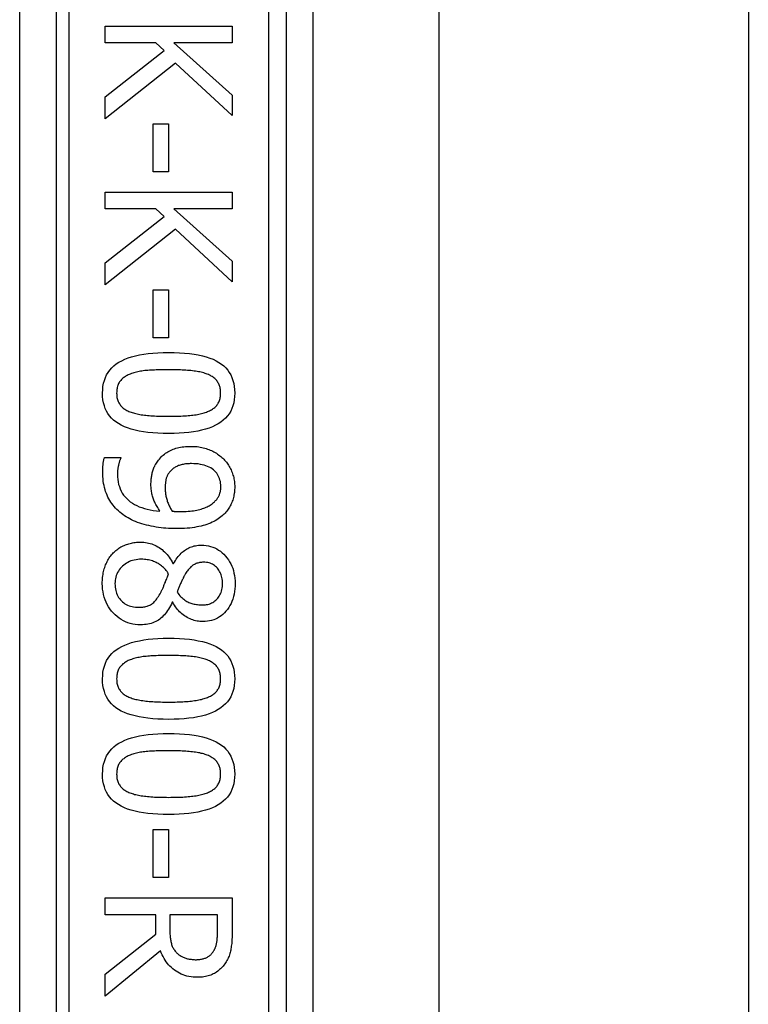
# Model space of a CAD drawing. Header units: inches. Extents: x 7 to 171, y 11 to 89.
# Tile 93 of 128: x 42.409 to 43.2, y 62.98 to 64.049. Entities that reach past the tile are written whole.
import ezdxf

# ---------------------------------------------------------------- set-up
doc = ezdxf.new("R2010")
doc.units = ezdxf.units.IN
doc.header["$MEASUREMENT"] = 0
doc.layers.add('Visible Edges(ANSI)', color=7, linetype='Continuous', lineweight=25)
doc.layers.add('Visible Tangent Edges(ANSI)', color=7, linetype='Continuous', lineweight=25)

msp = doc.modelspace()

# ---------------------------------------------------------------- linework, layer by layer
at = {"layer": 'Visible Edges(ANSI)'}
for p, q in [((42.6983, 62.7787), (42.6983, 64.2787)), ((42.7271, 64.1587), (42.7271, 62.8988)), ((42.8636, 64.1442), (42.8636, 62.9132)), ((43.1996, 64.1442), (43.1996, 62.9132)), ((42.5016, 64.042), (42.6394, 64.042)), ((42.5016, 64.0237), (42.5016, 64.042)), ((42.6394, 64.042), (42.6394, 64.0237)), ((42.5567, 64.0237), (42.5016, 64.0237)), ((42.5657, 64.0156), (42.5567, 64.0237)), ((42.5761, 64.0237), (42.6394, 63.9672)), ((42.6394, 64.0237), (42.5761, 64.0237)), ((42.5016, 63.9653), (42.5657, 64.0156)), ((42.5779, 64.0019), (42.5016, 63.9415)), ((42.6394, 63.9449), (42.5779, 64.0019)), ((42.5016, 63.9415), (42.5016, 63.9653)), ((42.6394, 63.9672), (42.6394, 63.9449)), ((42.5536, 63.9361), (42.5703, 63.9361)), ((42.5536, 63.884), (42.5536, 63.9361)), ((42.5703, 63.9361), (42.5703, 63.884)), ((42.5703, 63.884), (42.5536, 63.884)), ((42.5016, 63.8618), (42.6394, 63.8618)), ((42.5016, 63.8435), (42.5016, 63.8618)), ((42.6394, 63.8618), (42.6394, 63.8435)), ((42.5567, 63.8435), (42.5016, 63.8435)), ((42.5657, 63.8354), (42.5567, 63.8435)), ((42.5761, 63.8435), (42.6394, 63.787)), ((42.6394, 63.8435), (42.5761, 63.8435)), ((42.5016, 63.7851), (42.5657, 63.8354)), ((42.5779, 63.8217), (42.5016, 63.7613)), ((42.6394, 63.7646), (42.5779, 63.8217)), ((42.6394, 63.787), (42.6394, 63.7646)), ((42.5016, 63.7613), (42.5016, 63.7851)), ((42.5536, 63.7559), (42.5703, 63.7559)), ((42.5536, 63.7038), (42.5536, 63.7559)), ((42.5703, 63.7559), (42.5703, 63.7038)), ((42.5703, 63.7038), (42.5536, 63.7038)), ((42.5008, 63.5739), (42.5186, 63.5739)), ((42.5186, 63.5739), (42.5186, 63.573)), ((42.5752, 63.4585), (42.5758, 63.4585)), ((42.575, 63.4166), (42.5744, 63.4166)), ((42.5536, 63.1701), (42.5703, 63.1701)), ((42.5536, 63.118), (42.5536, 63.1701)), ((42.5703, 63.1701), (42.5703, 63.118)), ((42.5703, 63.118), (42.5536, 63.118)), ((42.5016, 63.0957), (42.6394, 63.0957)), ((42.5016, 63.0774), (42.5016, 63.0957)), ((42.6394, 63.0957), (42.6394, 63.0602)), ((42.5565, 63.0774), (42.5016, 63.0774)), ((42.5565, 63.0564), (42.5565, 63.0774)), ((42.6236, 63.0774), (42.5718, 63.0774)), ((42.5718, 63.0774), (42.5718, 63.0614)), ((42.6236, 63.0592), (42.6236, 63.0774)), ((42.5016, 63.0129), (42.5565, 63.0564)), ((42.5616, 63.0381), (42.5016, 62.9891)), ((42.5016, 62.9891), (42.5016, 63.0129))]:
    msp.add_line(p, q, dxfattribs=at)
at = {"layer": 'Visible Edges(ANSI)', "flags": 128}
for points in [[(42.4987, 63.6437), (42.4989, 63.6474), (42.4992, 63.6509), (42.4998, 63.6543), (42.5007, 63.6575), (42.5018, 63.6606), (42.5032, 63.6634), (42.5048, 63.6661), (42.5066, 63.6687), (42.5087, 63.671), (42.511, 63.6732), (42.5136, 63.6753), (42.5164, 63.6771), (42.5195, 63.6788), (42.5228, 63.6804), (42.5264, 63.6818), (42.5303, 63.6831), (42.5344, 63.6842), (42.5388, 63.6851), (42.5434, 63.6859), (42.5483, 63.6866), (42.5534, 63.6871), (42.5588, 63.6875), (42.5645, 63.6877), (42.5704, 63.6878)], [(42.5704, 63.6878), (42.5765, 63.6877), (42.5823, 63.6875), (42.5878, 63.6871), (42.5931, 63.6866), (42.598, 63.6859), (42.6027, 63.6851), (42.6071, 63.6841), (42.6112, 63.683), (42.6151, 63.6817), (42.6187, 63.6803), (42.622, 63.6787), (42.625, 63.677), (42.6277, 63.6751), (42.6302, 63.6731), (42.6325, 63.6709), (42.6346, 63.6685), (42.6363, 63.666), (42.6379, 63.6633), (42.6392, 63.6604), (42.6403, 63.6574), (42.6411, 63.6542), (42.6417, 63.6509), (42.6421, 63.6474), (42.6422, 63.6437)], [(42.5704, 63.669), (42.568, 63.669), (42.5657, 63.669), (42.5635, 63.669), (42.5613, 63.6689), (42.5592, 63.6689), (42.5571, 63.6688), (42.5551, 63.6687), (42.5532, 63.6686), (42.5513, 63.6685), (42.5496, 63.6684), (42.5478, 63.6683), (42.5462, 63.6681), (42.5446, 63.668), (42.543, 63.6678), (42.5415, 63.6676), (42.5399, 63.6673), (42.5385, 63.6671), (42.537, 63.6667), (42.5356, 63.6664), (42.5342, 63.6661), (42.5328, 63.6657), (42.5315, 63.6653), (42.5302, 63.6648), (42.5289, 63.6643)], [(42.6124, 63.6642), (42.6112, 63.6647), (42.61, 63.6651), (42.6087, 63.6655), (42.6073, 63.6659), (42.6059, 63.6663), (42.6044, 63.6666), (42.6029, 63.6669), (42.6014, 63.6672), (42.5998, 63.6674), (42.5981, 63.6676), (42.5964, 63.6679), (42.5946, 63.668), (42.5928, 63.6682), (42.591, 63.6683), (42.5891, 63.6685), (42.5872, 63.6686), (42.5852, 63.6687), (42.5832, 63.6688), (42.5812, 63.6689), (42.5791, 63.6689), (42.577, 63.669), (42.5748, 63.669), (42.5726, 63.669), (42.5704, 63.669)], [(42.5289, 63.6643), (42.5277, 63.6639), (42.5266, 63.6634), (42.5255, 63.6629), (42.5245, 63.6623), (42.5235, 63.6617), (42.5226, 63.6611), (42.5217, 63.6604), (42.5208, 63.6598), (42.52, 63.659), (42.5193, 63.6583), (42.5185, 63.6575), (42.5179, 63.6567), (42.5173, 63.6558), (42.5167, 63.655), (42.5162, 63.654), (42.5157, 63.653), (42.5153, 63.652), (42.515, 63.651), (42.5147, 63.6499), (42.5145, 63.6487), (42.5143, 63.6475), (42.5141, 63.6463), (42.5141, 63.645), (42.514, 63.6437)], [(42.6269, 63.6437), (42.6269, 63.645), (42.6268, 63.6462), (42.6267, 63.6474), (42.6265, 63.6485), (42.6263, 63.6496), (42.626, 63.6507), (42.6257, 63.6517), (42.6253, 63.6527), (42.6249, 63.6537), (42.6244, 63.6546), (42.6239, 63.6555), (42.6233, 63.6564), (42.6227, 63.6572), (42.622, 63.658), (42.6212, 63.6587), (42.6205, 63.6594), (42.6196, 63.6601), (42.6188, 63.6608), (42.6178, 63.6615), (42.6168, 63.6621), (42.6158, 63.6627), (42.6147, 63.6632), (42.6136, 63.6637), (42.6124, 63.6642)], [(42.5705, 63.5997), (42.5645, 63.5998), (42.5587, 63.6), (42.5532, 63.6004), (42.548, 63.6009), (42.5431, 63.6016), (42.5384, 63.6024), (42.534, 63.6034), (42.5299, 63.6045), (42.526, 63.6058), (42.5224, 63.6072), (42.5191, 63.6087), (42.5161, 63.6105), (42.5133, 63.6123), (42.5108, 63.6144), (42.5085, 63.6166), (42.5064, 63.6189), (42.5046, 63.6215), (42.5031, 63.6242), (42.5017, 63.627), (42.5007, 63.63), (42.4998, 63.6332), (42.4992, 63.6365), (42.4988, 63.64), (42.4987, 63.6437)], [(42.514, 63.6437), (42.5141, 63.6424), (42.5141, 63.6412), (42.5143, 63.6401), (42.5144, 63.6389), (42.5147, 63.6378), (42.5149, 63.6368), (42.5153, 63.6357), (42.5156, 63.6347), (42.5161, 63.6338), (42.5165, 63.6329), (42.5171, 63.632), (42.5177, 63.6311), (42.5183, 63.6303), (42.519, 63.6295), (42.5197, 63.6288), (42.5205, 63.6281), (42.5213, 63.6274), (42.5222, 63.6267), (42.5231, 63.6261), (42.5241, 63.6255), (42.5251, 63.6249), (42.5262, 63.6244), (42.5274, 63.6238), (42.5285, 63.6234)], [(42.6422, 63.6437), (42.6421, 63.64), (42.6417, 63.6365), (42.6411, 63.6331), (42.6402, 63.6299), (42.6391, 63.6269), (42.6378, 63.624), (42.6361, 63.6213), (42.6343, 63.6188), (42.6322, 63.6164), (42.6298, 63.6142), (42.6272, 63.6122), (42.6244, 63.6104), (42.6212, 63.6087), (42.6179, 63.6071), (42.6143, 63.6057), (42.6104, 63.6044), (42.6063, 63.6033), (42.602, 63.6024), (42.5974, 63.6015), (42.5925, 63.6009), (42.5874, 63.6004), (42.582, 63.6), (42.5764, 63.5998), (42.5705, 63.5997)], [(42.6126, 63.6235), (42.6138, 63.624), (42.6149, 63.6245), (42.6159, 63.625), (42.6169, 63.6256), (42.6179, 63.6262), (42.6188, 63.6268), (42.6197, 63.6274), (42.6205, 63.6281), (42.6213, 63.6288), (42.622, 63.6296), (42.6227, 63.6303), (42.6233, 63.6311), (42.6239, 63.632), (42.6244, 63.6328), (42.6249, 63.6337), (42.6253, 63.6347), (42.6257, 63.6357), (42.626, 63.6367), (42.6263, 63.6378), (42.6265, 63.6389), (42.6267, 63.64), (42.6268, 63.6412), (42.6269, 63.6424), (42.6269, 63.6437)], [(42.5285, 63.6234), (42.5297, 63.6229), (42.5309, 63.6225), (42.5322, 63.6221), (42.5335, 63.6218), (42.5349, 63.6214), (42.5363, 63.6211), (42.5377, 63.6208), (42.5393, 63.6205), (42.5408, 63.6202), (42.5425, 63.62), (42.5441, 63.6198), (42.5459, 63.6196), (42.5476, 63.6194), (42.5495, 63.6192), (42.5513, 63.6191), (42.5533, 63.6189), (42.5552, 63.6188), (42.5573, 63.6187), (42.5594, 63.6186), (42.5615, 63.6186), (42.5637, 63.6185), (42.5659, 63.6185), (42.5682, 63.6185), (42.5705, 63.6185)], [(42.5705, 63.6185), (42.5729, 63.6185), (42.5752, 63.6185), (42.5774, 63.6185), (42.5796, 63.6186), (42.5817, 63.6186), (42.5838, 63.6187), (42.5858, 63.6188), (42.5878, 63.6189), (42.5897, 63.6191), (42.5916, 63.6192), (42.5934, 63.6194), (42.5952, 63.6196), (42.5969, 63.6198), (42.5985, 63.62), (42.6002, 63.6202), (42.6017, 63.6205), (42.6033, 63.6208), (42.6047, 63.6211), (42.6062, 63.6214), (42.6076, 63.6218), (42.6089, 63.6222), (42.6102, 63.6226), (42.6114, 63.623), (42.6126, 63.6235)], [(42.5595, 63.5709), (42.5604, 63.5721), (42.5615, 63.5732), (42.5625, 63.5743), (42.5636, 63.5754), (42.5647, 63.5764), (42.5659, 63.5774), (42.5671, 63.5783), (42.5684, 63.5791), (42.5697, 63.5799), (42.571, 63.5807), (42.5724, 63.5814), (42.5738, 63.5821), (42.5753, 63.5827), (42.5768, 63.5832), (42.5784, 63.5837), (42.58, 63.5842), (42.5816, 63.5846), (42.5834, 63.5849), (42.5851, 63.5852), (42.5869, 63.5854), (42.5888, 63.5856), (42.5907, 63.5857), (42.5926, 63.5858), (42.5946, 63.5858)], [(42.5946, 63.5858), (42.5964, 63.5858), (42.5981, 63.5858), (42.5998, 63.5856), (42.6015, 63.5855), (42.6032, 63.5852), (42.6048, 63.585), (42.6064, 63.5847), (42.608, 63.5843), (42.6096, 63.5839), (42.6111, 63.5834), (42.6126, 63.5829), (42.6141, 63.5824), (42.6155, 63.5818), (42.617, 63.5812), (42.6183, 63.5805), (42.6197, 63.5798), (42.621, 63.5791), (42.6223, 63.5783), (42.6235, 63.5775), (42.6247, 63.5766), (42.6259, 63.5757), (42.6271, 63.5748), (42.6282, 63.5739), (42.6293, 63.5729)], [(42.499, 63.5583), (42.499, 63.5589), (42.499, 63.5595), (42.499, 63.5601), (42.499, 63.5608), (42.499, 63.5614), (42.499, 63.5621), (42.4991, 63.5627), (42.4991, 63.5634), (42.4992, 63.5641), (42.4992, 63.5648), (42.4993, 63.5654), (42.4993, 63.5661), (42.4994, 63.5668), (42.4995, 63.5675), (42.4996, 63.5682), (42.4997, 63.5689), (42.4998, 63.5695), (42.4999, 63.5702), (42.5, 63.5708), (42.5002, 63.5714), (42.5003, 63.5721), (42.5005, 63.5727), (42.5007, 63.5733), (42.5008, 63.5739)], [(42.5186, 63.573), (42.5184, 63.5726), (42.5182, 63.5722), (42.5179, 63.5717), (42.5177, 63.5712), (42.5175, 63.5706), (42.5173, 63.57), (42.5171, 63.5694), (42.5169, 63.5687), (42.5167, 63.568), (42.5165, 63.5673), (42.5163, 63.5665), (42.5161, 63.5657), (42.5159, 63.5649), (42.5157, 63.5641), (42.5156, 63.5633), (42.5154, 63.5625), (42.5153, 63.5616), (42.5152, 63.5608), (42.5151, 63.56), (42.515, 63.5591), (42.515, 63.5583), (42.515, 63.5575), (42.5149, 63.5566), (42.5149, 63.5558)], [(42.6293, 63.5729), (42.6303, 63.5719), (42.6312, 63.5709), (42.6322, 63.5699), (42.6331, 63.5688), (42.6339, 63.5677), (42.6347, 63.5665), (42.6355, 63.5654), (42.6362, 63.5641), (42.6369, 63.5629), (42.6376, 63.5616), (42.6382, 63.5602), (42.6388, 63.5589), (42.6394, 63.5575), (42.6399, 63.5561), (42.6403, 63.5547), (42.6407, 63.5533), (42.6411, 63.5519), (42.6414, 63.5505), (42.6416, 63.5491), (42.6418, 63.5477), (42.642, 63.5463), (42.6421, 63.5449), (42.6422, 63.5435), (42.6422, 63.5421)], [(42.5513, 63.5443), (42.5513, 63.5456), (42.5514, 63.5468), (42.5514, 63.548), (42.5515, 63.5492), (42.5516, 63.5504), (42.5517, 63.5516), (42.5519, 63.5527), (42.5521, 63.5539), (42.5523, 63.555), (42.5525, 63.5561), (42.5527, 63.5571), (42.553, 63.5582), (42.5533, 63.5593), (42.5536, 63.5603), (42.554, 63.5614), (42.5545, 63.5624), (42.5549, 63.5635), (42.5555, 63.5645), (42.556, 63.5656), (42.5566, 63.5666), (42.5573, 63.5677), (42.558, 63.5688), (42.5587, 63.5698), (42.5595, 63.5709)], [(42.5954, 63.5671), (42.594, 63.5671), (42.5926, 63.567), (42.5913, 63.5669), (42.59, 63.5668), (42.5887, 63.5667), (42.5875, 63.5665), (42.5863, 63.5663), (42.5852, 63.5661), (42.5841, 63.5658), (42.583, 63.5655), (42.582, 63.5652), (42.5811, 63.5649), (42.5802, 63.5645), (42.5792, 63.564), (42.5784, 63.5636), (42.5775, 63.5631), (42.5767, 63.5625), (42.5758, 63.562), (42.5751, 63.5613), (42.5743, 63.5607), (42.5735, 63.56), (42.5728, 63.5593), (42.5721, 63.5585), (42.5714, 63.5577)], [(42.6271, 63.5422), (42.6271, 63.5441), (42.6269, 63.5459), (42.6266, 63.5476), (42.6262, 63.5493), (42.6257, 63.5509), (42.6251, 63.5524), (42.6244, 63.5539), (42.6235, 63.5553), (42.6226, 63.5567), (42.6215, 63.558), (42.6203, 63.5592), (42.619, 63.5603), (42.6176, 63.5614), (42.6161, 63.5624), (42.6145, 63.5633), (42.6128, 63.5641), (42.6109, 63.5648), (42.609, 63.5654), (42.607, 63.5659), (42.6049, 63.5663), (42.6027, 63.5667), (42.6004, 63.5669), (42.5979, 63.567), (42.5954, 63.5671)], [(42.5209, 63.5117), (42.5192, 63.513), (42.5175, 63.5144), (42.5159, 63.5159), (42.5144, 63.5173), (42.5129, 63.5189), (42.5115, 63.5204), (42.5102, 63.5221), (42.5089, 63.5237), (42.5077, 63.5254), (42.5066, 63.5272), (42.5056, 63.529), (42.5046, 63.5308), (42.5037, 63.5327), (42.5029, 63.5347), (42.5021, 63.5367), (42.5015, 63.5388), (42.5009, 63.541), (42.5004, 63.5432), (42.4999, 63.5456), (42.4996, 63.548), (42.4993, 63.5504), (42.4991, 63.553), (42.499, 63.5556), (42.499, 63.5583)], [(42.5149, 63.5558), (42.515, 63.5528), (42.5153, 63.55), (42.5157, 63.5472), (42.5162, 63.5446), (42.517, 63.5421), (42.5179, 63.5397), (42.519, 63.5373), (42.5202, 63.5351), (42.5216, 63.533), (42.5232, 63.531), (42.525, 63.5292), (42.5269, 63.5274), (42.5289, 63.5257), (42.5311, 63.5242), (42.5335, 63.5228), (42.536, 63.5215), (42.5386, 63.5203), (42.5414, 63.5193), (42.5443, 63.5184), (42.5473, 63.5176), (42.5505, 63.5169), (42.5538, 63.5163), (42.5573, 63.5159), (42.5609, 63.5156)], [(42.5714, 63.5577), (42.571, 63.5571), (42.5705, 63.5565), (42.5701, 63.5559), (42.5697, 63.5552), (42.5693, 63.5546), (42.569, 63.5539), (42.5687, 63.5533), (42.5684, 63.5526), (42.5682, 63.5519), (42.5679, 63.5512), (42.5677, 63.5505), (42.5676, 63.5497), (42.5674, 63.549), (42.5673, 63.5482), (42.5672, 63.5475), (42.567, 63.5467), (42.5669, 63.5459), (42.5669, 63.5451), (42.5668, 63.5443), (42.5667, 63.5435), (42.5667, 63.5427), (42.5666, 63.5419), (42.5666, 63.541), (42.5666, 63.5402)], [(42.5609, 63.5156), (42.5601, 63.5168), (42.5593, 63.518), (42.5586, 63.5193), (42.5579, 63.5204), (42.5572, 63.5216), (42.5566, 63.5228), (42.556, 63.524), (42.5554, 63.5251), (42.5549, 63.5263), (42.5545, 63.5274), (42.554, 63.5286), (42.5536, 63.5297), (42.5532, 63.5308), (42.5529, 63.5319), (42.5526, 63.5331), (42.5523, 63.5343), (42.5521, 63.5355), (42.5519, 63.5367), (42.5517, 63.5379), (42.5516, 63.5392), (42.5515, 63.5404), (42.5514, 63.5417), (42.5513, 63.543), (42.5513, 63.5443)], [(42.6193, 63.5249), (42.6201, 63.5255), (42.6207, 63.5262), (42.6214, 63.5269), (42.622, 63.5276), (42.6226, 63.5283), (42.6231, 63.5289), (42.6236, 63.5296), (42.624, 63.5303), (42.6245, 63.531), (42.6248, 63.5317), (42.6252, 63.5324), (42.6255, 63.5331), (42.6257, 63.5338), (42.626, 63.5345), (42.6262, 63.5352), (42.6264, 63.536), (42.6266, 63.5367), (42.6267, 63.5375), (42.6269, 63.5382), (42.627, 63.539), (42.627, 63.5398), (42.6271, 63.5406), (42.6271, 63.5414), (42.6271, 63.5422)], [(42.6422, 63.5421), (42.6422, 63.5405), (42.6421, 63.539), (42.642, 63.5374), (42.6419, 63.5359), (42.6417, 63.5345), (42.6414, 63.533), (42.6411, 63.5316), (42.6408, 63.5302), (42.6404, 63.5288), (42.64, 63.5275), (42.6395, 63.5262), (42.639, 63.5249), (42.6385, 63.5236), (42.6379, 63.5224), (42.6373, 63.5212), (42.6366, 63.52), (42.6359, 63.5188), (42.6351, 63.5177), (42.6344, 63.5166), (42.6335, 63.5155), (42.6327, 63.5145), (42.6318, 63.5134), (42.6308, 63.5124), (42.6298, 63.5115)], [(42.5666, 63.5402), (42.5666, 63.5392), (42.5667, 63.5382), (42.5667, 63.5372), (42.5669, 63.5361), (42.567, 63.5351), (42.5671, 63.534), (42.5673, 63.533), (42.5675, 63.5319), (42.5678, 63.5308), (42.5681, 63.5297), (42.5684, 63.5286), (42.5687, 63.5274), (42.569, 63.5263), (42.5694, 63.5252), (42.5698, 63.5241), (42.5702, 63.5231), (42.5707, 63.5221), (42.5711, 63.5211), (42.5716, 63.5201), (42.5721, 63.5191), (42.5726, 63.5182), (42.5731, 63.5173), (42.5736, 63.5164), (42.5742, 63.5155)], [(42.5829, 63.5152), (42.5852, 63.5152), (42.5874, 63.5152), (42.5896, 63.5153), (42.5917, 63.5154), (42.5937, 63.5156), (42.5956, 63.5158), (42.5975, 63.516), (42.5993, 63.5163), (42.601, 63.5166), (42.6026, 63.5169), (42.6042, 63.5173), (42.6057, 63.5177), (42.6071, 63.5182), (42.6085, 63.5186), (42.6099, 63.5191), (42.6111, 63.5197), (42.6124, 63.5202), (42.6135, 63.5208), (42.6146, 63.5214), (42.6157, 63.522), (42.6167, 63.5227), (42.6176, 63.5234), (42.6185, 63.5241), (42.6193, 63.5249)], [(42.5788, 63.4965), (42.576, 63.4965), (42.5731, 63.4966), (42.5704, 63.4968), (42.5676, 63.4969), (42.5649, 63.4972), (42.5622, 63.4975), (42.5595, 63.4978), (42.5568, 63.4982), (42.5542, 63.4987), (42.5516, 63.4992), (42.549, 63.4998), (42.5464, 63.5004), (42.5439, 63.501), (42.5415, 63.5018), (42.5391, 63.5025), (42.5368, 63.5033), (42.5346, 63.5042), (42.5324, 63.5051), (42.5303, 63.5061), (42.5283, 63.5071), (42.5264, 63.5082), (42.5245, 63.5093), (42.5227, 63.5105), (42.5209, 63.5117)], [(42.5742, 63.5155), (42.5744, 63.5155), (42.5747, 63.5155), (42.5749, 63.5154), (42.5752, 63.5154), (42.5755, 63.5154), (42.5758, 63.5154), (42.5761, 63.5154), (42.5764, 63.5153), (42.5768, 63.5153), (42.5771, 63.5153), (42.5775, 63.5153), (42.5778, 63.5153), (42.5782, 63.5153), (42.5786, 63.5152), (42.579, 63.5152), (42.5794, 63.5152), (42.5798, 63.5152), (42.5803, 63.5152), (42.5807, 63.5152), (42.5811, 63.5152), (42.5816, 63.5152), (42.582, 63.5152), (42.5825, 63.5152), (42.5829, 63.5152)], [(42.6298, 63.5115), (42.6285, 63.5103), (42.6272, 63.5092), (42.6257, 63.5081), (42.6242, 63.5071), (42.6227, 63.5061), (42.6211, 63.5051), (42.6194, 63.5042), (42.6176, 63.5034), (42.6158, 63.5026), (42.6139, 63.5018), (42.612, 63.5011), (42.6099, 63.5004), (42.6079, 63.4998), (42.6057, 63.4992), (42.6034, 63.4987), (42.601, 63.4983), (42.5986, 63.4978), (42.596, 63.4975), (42.5934, 63.4972), (42.5906, 63.4969), (42.5878, 63.4968), (42.5849, 63.4966), (42.5819, 63.4965), (42.5788, 63.4965)], [(42.5103, 63.4701), (42.5113, 63.471), (42.5123, 63.4719), (42.5133, 63.4728), (42.5143, 63.4736), (42.5153, 63.4744), (42.5164, 63.4752), (42.5175, 63.4759), (42.5187, 63.4766), (42.5198, 63.4772), (42.521, 63.4778), (42.5223, 63.4783), (42.5235, 63.4789), (42.5248, 63.4794), (42.5261, 63.4798), (42.5274, 63.4802), (42.5287, 63.4805), (42.53, 63.4809), (42.5314, 63.4811), (42.5327, 63.4814), (42.5341, 63.4816), (42.5355, 63.4817), (42.5369, 63.4818), (42.5383, 63.4819), (42.5397, 63.4819)], [(42.5397, 63.4819), (42.5416, 63.4818), (42.5434, 63.4817), (42.5452, 63.4815), (42.547, 63.4812), (42.5487, 63.4808), (42.5504, 63.4804), (42.5521, 63.4799), (42.5538, 63.4792), (42.5555, 63.4785), (42.5571, 63.4777), (42.5587, 63.4769), (42.5603, 63.4759), (42.5618, 63.4749), (42.5633, 63.4738), (42.5647, 63.4726), (42.5661, 63.4713), (42.5674, 63.47), (42.5687, 63.4686), (42.5699, 63.4671), (42.5711, 63.4655), (42.5722, 63.4639), (42.5733, 63.4622), (42.5743, 63.4604), (42.5752, 63.4585)], [(42.5758, 63.4585), (42.5768, 63.4602), (42.5778, 63.4618), (42.5788, 63.4633), (42.5798, 63.4647), (42.5809, 63.4661), (42.582, 63.4674), (42.5831, 63.4686), (42.5842, 63.4698), (42.5853, 63.4708), (42.5864, 63.4718), (42.5876, 63.4728), (42.5887, 63.4736), (42.5899, 63.4744), (42.5912, 63.4751), (42.5925, 63.4758), (42.5938, 63.4764), (42.5952, 63.4769), (42.5966, 63.4773), (42.5981, 63.4777), (42.5996, 63.478), (42.6012, 63.4782), (42.6029, 63.4784), (42.6045, 63.4785), (42.6063, 63.4785)], [(42.6063, 63.4785), (42.6088, 63.4785), (42.6113, 63.4782), (42.6137, 63.4778), (42.616, 63.4772), (42.6183, 63.4765), (42.6205, 63.4756), (42.6226, 63.4745), (42.6247, 63.4733), (42.6267, 63.4719), (42.6286, 63.4704), (42.6304, 63.4687), (42.6322, 63.4668), (42.6338, 63.4648), (42.6353, 63.4627), (42.6367, 63.4606), (42.6379, 63.4583), (42.639, 63.4559), (42.64, 63.4535), (42.6408, 63.451), (42.6414, 63.4483), (42.6419, 63.4456), (42.6423, 63.4429), (42.6425, 63.44), (42.6426, 63.437)], [(42.4985, 63.437), (42.4985, 63.4387), (42.4986, 63.4404), (42.4987, 63.442), (42.4988, 63.4436), (42.499, 63.4452), (42.4993, 63.4468), (42.4995, 63.4484), (42.4999, 63.4499), (42.5002, 63.4514), (42.5006, 63.4528), (42.5011, 63.4543), (42.5016, 63.4557), (42.5021, 63.4571), (42.5027, 63.4584), (42.5033, 63.4598), (42.5039, 63.461), (42.5046, 63.4623), (42.5053, 63.4635), (42.5061, 63.4647), (42.5068, 63.4658), (42.5077, 63.4669), (42.5085, 63.468), (42.5094, 63.469), (42.5103, 63.4701)], [(42.541, 63.4632), (42.539, 63.4632), (42.537, 63.463), (42.5351, 63.4628), (42.5332, 63.4624), (42.5314, 63.4619), (42.5296, 63.4614), (42.5279, 63.4607), (42.5263, 63.4599), (42.5247, 63.459), (42.5232, 63.458), (42.5218, 63.4569), (42.5204, 63.4557), (42.5191, 63.4544), (42.5179, 63.4531), (42.5168, 63.4517), (42.5159, 63.4502), (42.515, 63.4488), (42.5143, 63.4472), (42.5137, 63.4456), (42.5131, 63.4439), (42.5127, 63.4422), (42.5125, 63.4405), (42.5123, 63.4386), (42.5122, 63.4368)], [(42.5705, 63.4475), (42.5697, 63.4487), (42.5688, 63.4499), (42.5679, 63.4511), (42.5669, 63.4522), (42.5659, 63.4532), (42.5649, 63.4542), (42.5638, 63.4552), (42.5627, 63.4561), (42.5616, 63.4569), (42.5604, 63.4577), (42.5593, 63.4585), (42.558, 63.4592), (42.5568, 63.4598), (42.5555, 63.4604), (42.5542, 63.4609), (42.5528, 63.4614), (42.5514, 63.4619), (42.55, 63.4622), (42.5486, 63.4625), (42.5472, 63.4628), (42.5457, 63.463), (42.5442, 63.4631), (42.5426, 63.4632), (42.541, 63.4632)], [(42.6084, 63.46), (42.6073, 63.46), (42.6062, 63.4599), (42.6051, 63.4598), (42.6041, 63.4596), (42.6031, 63.4594), (42.6021, 63.4592), (42.6011, 63.4589), (42.6002, 63.4585), (42.5993, 63.4581), (42.5985, 63.4577), (42.5976, 63.4572), (42.5968, 63.4567), (42.596, 63.4561), (42.5953, 63.4555), (42.5945, 63.4549), (42.5938, 63.4541), (42.593, 63.4534), (42.5923, 63.4526), (42.5916, 63.4517), (42.5909, 63.4508), (42.5902, 63.4499), (42.5896, 63.4489), (42.5889, 63.4479), (42.5883, 63.4468)], [(42.6289, 63.4371), (42.6289, 63.4388), (42.6288, 63.4404), (42.6286, 63.4419), (42.6283, 63.4434), (42.628, 63.4449), (42.6275, 63.4463), (42.627, 63.4476), (42.6265, 63.4489), (42.6258, 63.4501), (42.6251, 63.4513), (42.6243, 63.4525), (42.6234, 63.4536), (42.6225, 63.4546), (42.6214, 63.4555), (42.6204, 63.4564), (42.6193, 63.4571), (42.6181, 63.4578), (42.6169, 63.4584), (42.6156, 63.4589), (42.6143, 63.4593), (42.6129, 63.4596), (42.6114, 63.4598), (42.6099, 63.46), (42.6084, 63.46)], [(42.5619, 63.4273), (42.5622, 63.4278), (42.5625, 63.4284), (42.5628, 63.429), (42.5632, 63.4296), (42.5635, 63.4303), (42.5638, 63.4309), (42.5641, 63.4317), (42.5644, 63.4324), (42.5648, 63.4332), (42.5651, 63.434), (42.5654, 63.4348), (42.5658, 63.4357), (42.5661, 63.4365), (42.5665, 63.4374), (42.5669, 63.4384), (42.5672, 63.4393), (42.5676, 63.4403), (42.568, 63.4412), (42.5684, 63.4422), (42.5688, 63.4433), (42.5692, 63.4443), (42.5697, 63.4453), (42.5701, 63.4464), (42.5705, 63.4475)], [(42.5883, 63.4468), (42.588, 63.4463), (42.5877, 63.4458), (42.5874, 63.4452), (42.5871, 63.4446), (42.5868, 63.444), (42.5864, 63.4433), (42.5861, 63.4425), (42.5857, 63.4417), (42.5853, 63.4409), (42.5849, 63.44), (42.5844, 63.4391), (42.584, 63.4381), (42.5835, 63.4371), (42.5831, 63.4362), (42.5827, 63.4352), (42.5823, 63.4343), (42.5819, 63.4334), (42.5815, 63.4325), (42.5812, 63.4316), (42.5809, 63.4307), (42.5805, 63.4299), (42.5802, 63.429), (42.58, 63.4282), (42.5797, 63.4274)], [(42.54, 63.3921), (42.5371, 63.3922), (42.5343, 63.3925), (42.5316, 63.3929), (42.5289, 63.3935), (42.5263, 63.3943), (42.5238, 63.3953), (42.5214, 63.3965), (42.5191, 63.3978), (42.5168, 63.3993), (42.5146, 63.401), (42.5125, 63.4029), (42.5105, 63.4049), (42.5085, 63.4071), (42.5068, 63.4094), (42.5052, 63.4118), (42.5038, 63.4142), (42.5026, 63.4168), (42.5015, 63.4194), (42.5006, 63.4221), (42.4998, 63.4249), (42.4993, 63.4278), (42.4988, 63.4308), (42.4986, 63.4338), (42.4985, 63.437)], [(42.5122, 63.4368), (42.5123, 63.4349), (42.5124, 63.433), (42.5127, 63.4313), (42.513, 63.4295), (42.5135, 63.4279), (42.514, 63.4263), (42.5146, 63.4248), (42.5153, 63.4233), (42.5162, 63.4219), (42.5171, 63.4206), (42.5181, 63.4193), (42.5192, 63.4181), (42.5204, 63.417), (42.5217, 63.416), (42.523, 63.415), (42.5244, 63.4142), (42.5259, 63.4135), (42.5275, 63.4128), (42.5291, 63.4123), (42.5308, 63.4119), (42.5325, 63.4115), (42.5344, 63.4113), (42.5363, 63.4111), (42.5383, 63.4111)], [(42.6073, 63.4137), (42.6088, 63.4137), (42.6103, 63.4138), (42.6117, 63.414), (42.6131, 63.4143), (42.6145, 63.4147), (42.6158, 63.4152), (42.617, 63.4158), (42.6183, 63.4164), (42.6194, 63.4171), (42.6206, 63.418), (42.6217, 63.4189), (42.6227, 63.4199), (42.6237, 63.4209), (42.6246, 63.4221), (42.6254, 63.4233), (42.6262, 63.4245), (42.6268, 63.4259), (42.6274, 63.4273), (42.6279, 63.4287), (42.6282, 63.4303), (42.6285, 63.4319), (42.6288, 63.4336), (42.6289, 63.4353), (42.6289, 63.4371)], [(42.6426, 63.437), (42.6425, 63.4339), (42.6423, 63.431), (42.6419, 63.4281), (42.6415, 63.4253), (42.6408, 63.4227), (42.6401, 63.4201), (42.6392, 63.4176), (42.6382, 63.4153), (42.637, 63.413), (42.6357, 63.4109), (42.6343, 63.4088), (42.6327, 63.4069), (42.6311, 63.4051), (42.6293, 63.4034), (42.6275, 63.4019), (42.6256, 63.4006), (42.6236, 63.3994), (42.6215, 63.3984), (42.6194, 63.3975), (42.6171, 63.3968), (42.6148, 63.3963), (42.6125, 63.3959), (42.61, 63.3956), (42.6075, 63.3956)], [(42.5383, 63.4111), (42.5396, 63.4111), (42.541, 63.4112), (42.5423, 63.4113), (42.5435, 63.4115), (42.5447, 63.4117), (42.5459, 63.4119), (42.547, 63.4122), (42.548, 63.4126), (42.549, 63.413), (42.55, 63.4134), (42.5509, 63.4139), (42.5518, 63.4144), (42.5526, 63.415), (42.5534, 63.4157), (42.5543, 63.4165), (42.5551, 63.4174), (42.556, 63.4183), (42.5568, 63.4193), (42.5577, 63.4204), (42.5585, 63.4216), (42.5594, 63.4229), (42.5602, 63.4243), (42.5611, 63.4257), (42.5619, 63.4273)], [(42.5797, 63.4274), (42.5807, 63.4261), (42.5817, 63.4249), (42.5828, 63.4237), (42.5838, 63.4226), (42.5849, 63.4216), (42.5859, 63.4207), (42.587, 63.4198), (42.588, 63.419), (42.5891, 63.4183), (42.5902, 63.4176), (42.5913, 63.417), (42.5924, 63.4165), (42.5935, 63.4161), (42.5946, 63.4156), (42.5957, 63.4153), (42.5969, 63.4149), (42.5981, 63.4146), (42.5994, 63.4144), (42.6006, 63.4142), (42.6019, 63.414), (42.6032, 63.4138), (42.6045, 63.4137), (42.6059, 63.4137), (42.6073, 63.4137)], [(42.5744, 63.4166), (42.5735, 63.4146), (42.5725, 63.4127), (42.5715, 63.4109), (42.5704, 63.4092), (42.5694, 63.4075), (42.5682, 63.406), (42.5671, 63.4045), (42.5659, 63.4031), (42.5647, 63.4018), (42.5634, 63.4005), (42.5621, 63.3994), (42.5608, 63.3983), (42.5594, 63.3973), (42.558, 63.3964), (42.5565, 63.3956), (42.5549, 63.3949), (42.5533, 63.3942), (42.5516, 63.3937), (42.5498, 63.3932), (42.548, 63.3928), (42.5461, 63.3925), (42.5442, 63.3923), (42.5421, 63.3922), (42.54, 63.3921)], [(42.6075, 63.3956), (42.6059, 63.3956), (42.6044, 63.3957), (42.6029, 63.3959), (42.6013, 63.3962), (42.5998, 63.3965), (42.5983, 63.3969), (42.5968, 63.3974), (42.5952, 63.398), (42.5937, 63.3986), (42.5922, 63.3993), (42.5907, 63.4001), (42.5892, 63.401), (42.5877, 63.4019), (42.5863, 63.4029), (42.5849, 63.404), (42.5836, 63.4051), (42.5823, 63.4063), (42.5811, 63.4076), (42.58, 63.4089), (42.5789, 63.4103), (42.5778, 63.4118), (42.5768, 63.4133), (42.5759, 63.4149), (42.575, 63.4166)], [(42.4987, 63.3335), (42.4989, 63.3372), (42.4992, 63.3407), (42.4998, 63.3441), (42.5007, 63.3473), (42.5018, 63.3504), (42.5032, 63.3532), (42.5048, 63.3559), (42.5066, 63.3585), (42.5087, 63.3608), (42.511, 63.363), (42.5136, 63.3651), (42.5164, 63.3669), (42.5195, 63.3686), (42.5228, 63.3702), (42.5264, 63.3716), (42.5303, 63.3729), (42.5344, 63.374), (42.5388, 63.3749), (42.5434, 63.3757), (42.5483, 63.3764), (42.5534, 63.3769), (42.5588, 63.3773), (42.5645, 63.3775), (42.5704, 63.3776)], [(42.5704, 63.3776), (42.5765, 63.3775), (42.5823, 63.3773), (42.5878, 63.3769), (42.5931, 63.3764), (42.598, 63.3757), (42.6027, 63.3749), (42.6071, 63.3739), (42.6112, 63.3728), (42.6151, 63.3715), (42.6187, 63.3701), (42.622, 63.3685), (42.625, 63.3668), (42.6277, 63.3649), (42.6302, 63.3629), (42.6325, 63.3607), (42.6346, 63.3583), (42.6363, 63.3558), (42.6379, 63.3531), (42.6392, 63.3502), (42.6403, 63.3472), (42.6411, 63.344), (42.6417, 63.3407), (42.6421, 63.3372), (42.6422, 63.3335)], [(42.5289, 63.3541), (42.5277, 63.3537), (42.5266, 63.3532), (42.5255, 63.3527), (42.5245, 63.3521), (42.5235, 63.3515), (42.5226, 63.3509), (42.5217, 63.3502), (42.5208, 63.3496), (42.52, 63.3488), (42.5193, 63.3481), (42.5185, 63.3473), (42.5179, 63.3465), (42.5173, 63.3456), (42.5167, 63.3448), (42.5162, 63.3438), (42.5157, 63.3428), (42.5153, 63.3418), (42.515, 63.3408), (42.5147, 63.3396), (42.5145, 63.3385), (42.5143, 63.3373), (42.5141, 63.3361), (42.5141, 63.3348), (42.514, 63.3335)], [(42.5704, 63.3588), (42.568, 63.3588), (42.5657, 63.3588), (42.5635, 63.3588), (42.5613, 63.3587), (42.5592, 63.3587), (42.5571, 63.3586), (42.5551, 63.3585), (42.5532, 63.3584), (42.5513, 63.3583), (42.5496, 63.3582), (42.5478, 63.3581), (42.5462, 63.3579), (42.5446, 63.3578), (42.543, 63.3576), (42.5415, 63.3574), (42.5399, 63.3571), (42.5385, 63.3568), (42.537, 63.3565), (42.5356, 63.3562), (42.5342, 63.3559), (42.5328, 63.3555), (42.5315, 63.3551), (42.5302, 63.3546), (42.5289, 63.3541)], [(42.6124, 63.354), (42.6112, 63.3545), (42.61, 63.3549), (42.6087, 63.3553), (42.6073, 63.3557), (42.6059, 63.356), (42.6044, 63.3564), (42.6029, 63.3567), (42.6014, 63.357), (42.5998, 63.3572), (42.5981, 63.3574), (42.5964, 63.3576), (42.5946, 63.3578), (42.5928, 63.358), (42.591, 63.3581), (42.5891, 63.3583), (42.5872, 63.3584), (42.5852, 63.3585), (42.5832, 63.3586), (42.5812, 63.3587), (42.5791, 63.3587), (42.577, 63.3588), (42.5748, 63.3588), (42.5726, 63.3588), (42.5704, 63.3588)], [(42.6269, 63.3335), (42.6269, 63.3347), (42.6268, 63.336), (42.6267, 63.3372), (42.6265, 63.3383), (42.6263, 63.3394), (42.626, 63.3405), (42.6257, 63.3415), (42.6253, 63.3425), (42.6249, 63.3435), (42.6244, 63.3444), (42.6239, 63.3453), (42.6233, 63.3462), (42.6227, 63.347), (42.622, 63.3478), (42.6212, 63.3485), (42.6205, 63.3492), (42.6196, 63.3499), (42.6188, 63.3506), (42.6178, 63.3513), (42.6168, 63.3519), (42.6158, 63.3524), (42.6147, 63.353), (42.6136, 63.3535), (42.6124, 63.354)], [(42.5705, 63.2895), (42.5645, 63.2896), (42.5587, 63.2898), (42.5532, 63.2902), (42.548, 63.2907), (42.5431, 63.2914), (42.5384, 63.2922), (42.534, 63.2932), (42.5299, 63.2943), (42.526, 63.2955), (42.5224, 63.297), (42.5191, 63.2985), (42.5161, 63.3003), (42.5133, 63.3021), (42.5108, 63.3042), (42.5085, 63.3064), (42.5064, 63.3087), (42.5046, 63.3113), (42.5031, 63.314), (42.5017, 63.3168), (42.5007, 63.3198), (42.4998, 63.323), (42.4992, 63.3263), (42.4988, 63.3298), (42.4987, 63.3335)], [(42.514, 63.3335), (42.5141, 63.3322), (42.5141, 63.331), (42.5143, 63.3299), (42.5144, 63.3287), (42.5147, 63.3276), (42.5149, 63.3265), (42.5153, 63.3255), (42.5156, 63.3245), (42.5161, 63.3236), (42.5165, 63.3227), (42.5171, 63.3218), (42.5177, 63.3209), (42.5183, 63.3201), (42.519, 63.3193), (42.5197, 63.3186), (42.5205, 63.3178), (42.5213, 63.3172), (42.5222, 63.3165), (42.5231, 63.3159), (42.5241, 63.3153), (42.5251, 63.3147), (42.5262, 63.3142), (42.5274, 63.3136), (42.5285, 63.3132)], [(42.6422, 63.3335), (42.6421, 63.3298), (42.6417, 63.3263), (42.6411, 63.3229), (42.6402, 63.3197), (42.6391, 63.3167), (42.6378, 63.3138), (42.6361, 63.3111), (42.6343, 63.3086), (42.6322, 63.3062), (42.6298, 63.304), (42.6272, 63.302), (42.6244, 63.3002), (42.6212, 63.2984), (42.6179, 63.2969), (42.6143, 63.2955), (42.6104, 63.2942), (42.6063, 63.2931), (42.602, 63.2922), (42.5974, 63.2913), (42.5925, 63.2907), (42.5874, 63.2902), (42.582, 63.2898), (42.5764, 63.2896), (42.5705, 63.2895)], [(42.6126, 63.3133), (42.6138, 63.3138), (42.6149, 63.3143), (42.6159, 63.3148), (42.6169, 63.3154), (42.6179, 63.316), (42.6188, 63.3166), (42.6197, 63.3172), (42.6205, 63.3179), (42.6213, 63.3186), (42.622, 63.3194), (42.6227, 63.3201), (42.6233, 63.3209), (42.6239, 63.3218), (42.6244, 63.3226), (42.6249, 63.3235), (42.6253, 63.3245), (42.6257, 63.3255), (42.626, 63.3265), (42.6263, 63.3276), (42.6265, 63.3287), (42.6267, 63.3298), (42.6268, 63.331), (42.6269, 63.3322), (42.6269, 63.3335)], [(42.5285, 63.3132), (42.5297, 63.3127), (42.5309, 63.3123), (42.5322, 63.3119), (42.5335, 63.3115), (42.5349, 63.3112), (42.5363, 63.3109), (42.5377, 63.3106), (42.5393, 63.3103), (42.5408, 63.31), (42.5425, 63.3098), (42.5441, 63.3096), (42.5459, 63.3094), (42.5476, 63.3092), (42.5495, 63.309), (42.5513, 63.3089), (42.5533, 63.3087), (42.5552, 63.3086), (42.5573, 63.3085), (42.5594, 63.3084), (42.5615, 63.3084), (42.5637, 63.3083), (42.5659, 63.3083), (42.5682, 63.3083), (42.5705, 63.3082)], [(42.5705, 63.3082), (42.5729, 63.3083), (42.5752, 63.3083), (42.5774, 63.3083), (42.5796, 63.3084), (42.5817, 63.3084), (42.5838, 63.3085), (42.5858, 63.3086), (42.5878, 63.3087), (42.5897, 63.3089), (42.5916, 63.309), (42.5934, 63.3092), (42.5952, 63.3094), (42.5969, 63.3096), (42.5985, 63.3098), (42.6002, 63.31), (42.6017, 63.3103), (42.6033, 63.3106), (42.6047, 63.3109), (42.6062, 63.3112), (42.6076, 63.3116), (42.6089, 63.312), (42.6102, 63.3124), (42.6114, 63.3128), (42.6126, 63.3133)], [(42.4987, 63.2301), (42.4989, 63.2338), (42.4992, 63.2373), (42.4998, 63.2407), (42.5007, 63.2439), (42.5018, 63.247), (42.5032, 63.2498), (42.5048, 63.2525), (42.5066, 63.2551), (42.5087, 63.2574), (42.511, 63.2596), (42.5136, 63.2617), (42.5164, 63.2635), (42.5195, 63.2652), (42.5228, 63.2668), (42.5264, 63.2682), (42.5303, 63.2694), (42.5344, 63.2706), (42.5388, 63.2715), (42.5434, 63.2723), (42.5483, 63.273), (42.5534, 63.2735), (42.5588, 63.2739), (42.5645, 63.2741), (42.5704, 63.2742)], [(42.5704, 63.2742), (42.5765, 63.2741), (42.5823, 63.2739), (42.5878, 63.2735), (42.5931, 63.273), (42.598, 63.2723), (42.6027, 63.2715), (42.6071, 63.2705), (42.6112, 63.2694), (42.6151, 63.2681), (42.6187, 63.2667), (42.622, 63.2651), (42.625, 63.2634), (42.6277, 63.2615), (42.6302, 63.2595), (42.6325, 63.2573), (42.6346, 63.2549), (42.6363, 63.2524), (42.6379, 63.2497), (42.6392, 63.2468), (42.6403, 63.2438), (42.6411, 63.2406), (42.6417, 63.2373), (42.6421, 63.2338), (42.6422, 63.2301)], [(42.5704, 63.2554), (42.568, 63.2554), (42.5657, 63.2554), (42.5635, 63.2554), (42.5613, 63.2553), (42.5592, 63.2553), (42.5571, 63.2552), (42.5551, 63.2551), (42.5532, 63.255), (42.5513, 63.2549), (42.5496, 63.2548), (42.5478, 63.2547), (42.5462, 63.2545), (42.5446, 63.2544), (42.543, 63.2542), (42.5415, 63.254), (42.5399, 63.2537), (42.5385, 63.2534), (42.537, 63.2531), (42.5356, 63.2528), (42.5342, 63.2525), (42.5328, 63.2521), (42.5315, 63.2517), (42.5302, 63.2512), (42.5289, 63.2507)], [(42.6124, 63.2506), (42.6112, 63.2511), (42.61, 63.2515), (42.6087, 63.2519), (42.6073, 63.2523), (42.6059, 63.2526), (42.6044, 63.253), (42.6029, 63.2533), (42.6014, 63.2536), (42.5998, 63.2538), (42.5981, 63.254), (42.5964, 63.2542), (42.5946, 63.2544), (42.5928, 63.2546), (42.591, 63.2547), (42.5891, 63.2549), (42.5872, 63.255), (42.5852, 63.2551), (42.5832, 63.2552), (42.5812, 63.2553), (42.5791, 63.2553), (42.577, 63.2554), (42.5748, 63.2554), (42.5726, 63.2554), (42.5704, 63.2554)], [(42.5289, 63.2507), (42.5277, 63.2503), (42.5266, 63.2498), (42.5255, 63.2493), (42.5245, 63.2487), (42.5235, 63.2481), (42.5226, 63.2475), (42.5217, 63.2468), (42.5208, 63.2461), (42.52, 63.2454), (42.5193, 63.2447), (42.5185, 63.2439), (42.5179, 63.2431), (42.5173, 63.2422), (42.5167, 63.2413), (42.5162, 63.2404), (42.5157, 63.2394), (42.5153, 63.2384), (42.515, 63.2374), (42.5147, 63.2362), (42.5145, 63.2351), (42.5143, 63.2339), (42.5141, 63.2327), (42.5141, 63.2314), (42.514, 63.2301)], [(42.6269, 63.2301), (42.6269, 63.2313), (42.6268, 63.2326), (42.6267, 63.2338), (42.6265, 63.2349), (42.6263, 63.236), (42.626, 63.2371), (42.6257, 63.2381), (42.6253, 63.2391), (42.6249, 63.2401), (42.6244, 63.241), (42.6239, 63.2419), (42.6233, 63.2428), (42.6227, 63.2436), (42.622, 63.2444), (42.6212, 63.2451), (42.6205, 63.2458), (42.6196, 63.2465), (42.6188, 63.2472), (42.6178, 63.2478), (42.6168, 63.2485), (42.6158, 63.249), (42.6147, 63.2496), (42.6136, 63.2501), (42.6124, 63.2506)], [(42.5705, 63.1861), (42.5645, 63.1862), (42.5587, 63.1864), (42.5532, 63.1868), (42.548, 63.1873), (42.5431, 63.188), (42.5384, 63.1888), (42.534, 63.1898), (42.5299, 63.1909), (42.526, 63.1921), (42.5224, 63.1936), (42.5191, 63.1951), (42.5161, 63.1969), (42.5133, 63.1987), (42.5108, 63.2008), (42.5085, 63.203), (42.5064, 63.2053), (42.5046, 63.2079), (42.5031, 63.2106), (42.5017, 63.2134), (42.5007, 63.2164), (42.4998, 63.2196), (42.4992, 63.2229), (42.4988, 63.2264), (42.4987, 63.2301)], [(42.514, 63.2301), (42.5141, 63.2288), (42.5141, 63.2276), (42.5143, 63.2264), (42.5144, 63.2253), (42.5147, 63.2242), (42.5149, 63.2231), (42.5153, 63.2221), (42.5156, 63.2211), (42.5161, 63.2202), (42.5165, 63.2192), (42.5171, 63.2184), (42.5177, 63.2175), (42.5183, 63.2167), (42.519, 63.2159), (42.5197, 63.2152), (42.5205, 63.2144), (42.5213, 63.2138), (42.5222, 63.2131), (42.5231, 63.2125), (42.5241, 63.2119), (42.5251, 63.2113), (42.5262, 63.2107), (42.5274, 63.2102), (42.5285, 63.2098)], [(42.6422, 63.2301), (42.6421, 63.2264), (42.6417, 63.2229), (42.6411, 63.2195), (42.6402, 63.2163), (42.6391, 63.2133), (42.6378, 63.2104), (42.6361, 63.2077), (42.6343, 63.2052), (42.6322, 63.2028), (42.6298, 63.2006), (42.6272, 63.1986), (42.6244, 63.1967), (42.6212, 63.195), (42.6179, 63.1935), (42.6143, 63.1921), (42.6104, 63.1908), (42.6063, 63.1897), (42.602, 63.1888), (42.5974, 63.1879), (42.5925, 63.1873), (42.5874, 63.1868), (42.582, 63.1864), (42.5764, 63.1862), (42.5705, 63.1861)], [(42.6126, 63.2099), (42.6138, 63.2103), (42.6149, 63.2109), (42.6159, 63.2114), (42.6169, 63.212), (42.6179, 63.2126), (42.6188, 63.2132), (42.6197, 63.2138), (42.6205, 63.2145), (42.6213, 63.2152), (42.622, 63.216), (42.6227, 63.2167), (42.6233, 63.2175), (42.6239, 63.2183), (42.6244, 63.2192), (42.6249, 63.2201), (42.6253, 63.2211), (42.6257, 63.2221), (42.626, 63.2231), (42.6263, 63.2242), (42.6265, 63.2253), (42.6267, 63.2264), (42.6268, 63.2276), (42.6269, 63.2288), (42.6269, 63.2301)], [(42.5285, 63.2098), (42.5297, 63.2093), (42.5309, 63.2089), (42.5322, 63.2085), (42.5335, 63.2081), (42.5349, 63.2078), (42.5363, 63.2075), (42.5377, 63.2072), (42.5393, 63.2069), (42.5408, 63.2066), (42.5425, 63.2064), (42.5441, 63.2062), (42.5459, 63.206), (42.5476, 63.2058), (42.5495, 63.2056), (42.5513, 63.2055), (42.5533, 63.2053), (42.5552, 63.2052), (42.5573, 63.2051), (42.5594, 63.205), (42.5615, 63.205), (42.5637, 63.2049), (42.5659, 63.2049), (42.5682, 63.2049), (42.5705, 63.2048)], [(42.5705, 63.2048), (42.5729, 63.2049), (42.5752, 63.2049), (42.5774, 63.2049), (42.5796, 63.205), (42.5817, 63.205), (42.5838, 63.2051), (42.5858, 63.2052), (42.5878, 63.2053), (42.5897, 63.2055), (42.5916, 63.2056), (42.5934, 63.2058), (42.5952, 63.206), (42.5969, 63.2062), (42.5985, 63.2064), (42.6002, 63.2066), (42.6017, 63.2069), (42.6033, 63.2072), (42.6047, 63.2075), (42.6062, 63.2078), (42.6076, 63.2082), (42.6089, 63.2086), (42.6102, 63.209), (42.6114, 63.2094), (42.6126, 63.2099)], [(42.5718, 63.0614), (42.5718, 63.06), (42.5718, 63.0588), (42.5718, 63.0575), (42.5719, 63.0562), (42.572, 63.055), (42.5721, 63.0538), (42.5722, 63.0527), (42.5724, 63.0515), (42.5725, 63.0504), (42.5727, 63.0493), (42.5729, 63.0482), (42.5732, 63.0471), (42.5734, 63.0461), (42.5737, 63.0451), (42.574, 63.0441), (42.5744, 63.0431), (42.5748, 63.0422), (42.5753, 63.0413), (42.5758, 63.0404), (42.5763, 63.0396), (42.5769, 63.0388), (42.5775, 63.038), (42.5782, 63.0372), (42.5789, 63.0365)], [(42.6394, 63.0602), (42.6394, 63.0583), (42.6394, 63.0564), (42.6393, 63.0546), (42.6393, 63.0528), (42.6392, 63.051), (42.6391, 63.0494), (42.639, 63.0477), (42.6389, 63.0462), (42.6387, 63.0446), (42.6385, 63.0432), (42.6383, 63.0418), (42.6381, 63.0404), (42.6379, 63.0391), (42.6376, 63.0378), (42.6373, 63.0365), (42.6369, 63.0352), (42.6365, 63.0339), (42.636, 63.0326), (42.6355, 63.0313), (42.6349, 63.0301), (42.6343, 63.0288), (42.6336, 63.0276), (42.6329, 63.0264), (42.6322, 63.0252)], [(42.6189, 63.0373), (42.6193, 63.038), (42.6197, 63.0387), (42.6201, 63.0394), (42.6204, 63.0401), (42.6208, 63.0408), (42.6211, 63.0416), (42.6214, 63.0423), (42.6216, 63.0431), (42.6219, 63.0439), (42.6221, 63.0448), (42.6223, 63.0456), (42.6225, 63.0464), (42.6227, 63.0473), (42.6228, 63.0482), (42.623, 63.0492), (42.6231, 63.0502), (42.6232, 63.0512), (42.6233, 63.0522), (42.6234, 63.0533), (42.6235, 63.0544), (42.6235, 63.0556), (42.6235, 63.0568), (42.6236, 63.058), (42.6236, 63.0592)], [(42.602, 63.0095), (42.5995, 63.0096), (42.5971, 63.0098), (42.5948, 63.01), (42.5925, 63.0104), (42.5903, 63.0109), (42.5882, 63.0115), (42.5861, 63.0122), (42.5841, 63.013), (42.5821, 63.0139), (42.5803, 63.0149), (42.5785, 63.016), (42.5767, 63.0172), (42.5751, 63.0186), (42.5735, 63.02), (42.5719, 63.0214), (42.5705, 63.023), (42.5691, 63.0246), (42.5678, 63.0263), (42.5666, 63.0281), (42.5655, 63.03), (42.5644, 63.0319), (42.5634, 63.0339), (42.5625, 63.036), (42.5616, 63.0381)], [(42.5789, 63.0365), (42.5795, 63.0358), (42.5802, 63.0352), (42.5809, 63.0346), (42.5816, 63.034), (42.5823, 63.0335), (42.5831, 63.033), (42.5839, 63.0325), (42.5847, 63.032), (42.5855, 63.0316), (42.5863, 63.0312), (42.5872, 63.0309), (42.5881, 63.0305), (42.589, 63.0302), (42.5899, 63.03), (42.5909, 63.0297), (42.5918, 63.0295), (42.5928, 63.0293), (42.5939, 63.0291), (42.5949, 63.029), (42.596, 63.0288), (42.5971, 63.0288), (42.5982, 63.0287), (42.5994, 63.0286), (42.6006, 63.0286)], [(42.6006, 63.0286), (42.6016, 63.0287), (42.6025, 63.0287), (42.6035, 63.0288), (42.6044, 63.0289), (42.6053, 63.029), (42.6062, 63.0292), (42.6071, 63.0294), (42.608, 63.0296), (42.6088, 63.0298), (42.6096, 63.0301), (42.6104, 63.0304), (42.6112, 63.0308), (42.612, 63.0311), (42.6127, 63.0315), (42.6134, 63.032), (42.6141, 63.0324), (42.6148, 63.0329), (42.6155, 63.0335), (42.6161, 63.034), (42.6167, 63.0346), (42.6173, 63.0353), (42.6178, 63.0359), (42.6184, 63.0366), (42.6189, 63.0373)], [(42.6322, 63.0252), (42.6314, 63.024), (42.6305, 63.0228), (42.6297, 63.0217), (42.6288, 63.0207), (42.6278, 63.0197), (42.6268, 63.0187), (42.6258, 63.0178), (42.6247, 63.0169), (42.6237, 63.016), (42.6225, 63.0152), (42.6214, 63.0144), (42.6202, 63.0137), (42.6189, 63.0131), (42.6176, 63.0124), (42.6163, 63.0119), (42.6149, 63.0114), (42.6135, 63.011), (42.612, 63.0106), (42.6104, 63.0103), (42.6088, 63.01), (42.6072, 63.0098), (42.6055, 63.0097), (42.6038, 63.0096), (42.602, 63.0095)]]:
    msp.add_lwpolyline(points, dxfattribs=at)
at = {"layer": 'Visible Tangent Edges(ANSI)'}
for p, q in [((42.4088, 62.5876), (42.4088, 64.4698)), ((42.4485, 64.2787), (42.4485, 62.7787)), ((42.4624, 62.7787), (42.4624, 64.2787)), ((42.6787, 64.2787), (42.6787, 62.7787))]:
    msp.add_line(p, q, dxfattribs=at)

doc.saveas('drawing.dxf')
